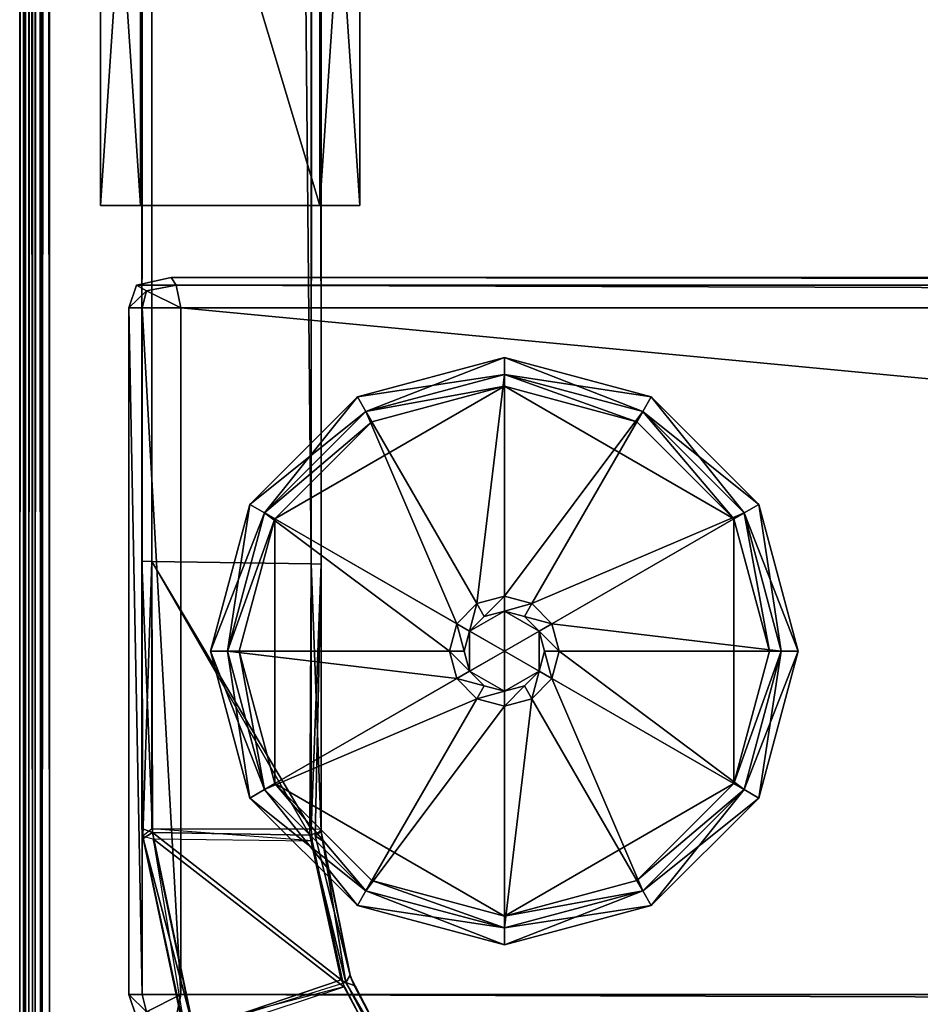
# Model space of a CAD drawing. Header units: inches. Extents: x -40 to 106, y -93 to 53.
# Tile 2 of 256: x -38.19 to -34.63, y -90.54 to -86.65. Entities that reach past the tile are written whole.
import ezdxf

# ---------------------------------------------------------------- set-up
doc = ezdxf.new("R2010")
doc.units = ezdxf.units.IN
doc.header["$MEASUREMENT"] = 0
doc.layers.add('A-FURN', color=7, linetype='Continuous')
doc.layers.add('CET Default', color=7, linetype='Continuous')
for name, color, linetype, true_color in [('CET color Black', 7, 'Continuous', 0x040000), ('CET color Burlywood3', 7, 'Continuous', 0xcfa978), ('CET color Grey71', 7, 'Continuous', 0xb5b6ba), ('CET color Grey76', 7, 'Continuous', 0xc2c5bf), ('CET color Grey96', 7, 'Continuous', 0xf5f5f5)]:
    doc.layers.add(name, color=color, linetype=linetype, true_color=true_color)

# ---------------------------------------------------------------- blocks, each defined once
blk = doc.blocks.new('*C81')
at = {"layer": 'CET color Grey71', "linetype": 'Continuous'}
mesh = blk.add_polyface(dxfattribs=at)
corners = [(-34.2159, -7.7494, 3.9943), (-34.2159, -10.1116, 3.9943), (-34.2159, -7.7494, 0.7869), (-34.2159, -10.1116, 0.7869), (-34.0584, -7.7494, 0.7869), (-34.0584, -10.1116, 0.7869), (-34.0584, -7.7494, 3.9943), (-34.0584, -10.1116, 3.9943), (-34.9246, -7.7494, 0.7869), (-34.9246, -10.1116, 0.7869), (-27.5571, 11.5815, 0.7869), (-27.5571, 11.424, 0), (-27.5571, 11.424, 0.7869), (-27.5571, 11.5815, 0), (-27.5571, 11.5815, 3.9943), (-27.5571, 11.424, 3.9943), (-27.5571, 10.7153, 0), (-27.5571, 10.5579, 0), (-27.5571, 10.5579, 0.7869), (-27.5571, 10.7153, 0.7869), (-27.5571, 10.7153, 3.9943), (-27.5571, 10.5579, 3.9943), (-29.9193, 11.5815, 0.7869), (-29.9193, 11.424, 0.7869), (-29.9193, 11.424, 0), (-29.9193, 11.5815, 0), (-29.9193, 11.5815, 3.9943), (-29.9193, 11.424, 3.9943), (-29.9193, 10.7153, 0), (-29.9193, 10.5579, 0.7869), (-29.9193, 10.5579, 0), (-29.9193, 10.7153, 0.7869), (-29.9193, 10.7153, 3.9943), (-29.9193, 10.5579, 3.9943), (30.0561, 11.5815, 0.7869), (30.0561, 11.424, 0), (30.0561, 11.424, 0.7869), (30.0561, 11.5815, 0), (30.0561, 11.5815, 3.9943), (30.0561, 11.424, 3.9943), (30.0561, 10.7153, 0), (30.0561, 10.5579, 0), (30.0561, 10.5579, 0.7869), (30.0561, 10.7153, 0.7869), (30.0561, 10.7153, 3.9943), (30.0561, 10.5579, 3.9943), (27.6939, 11.5815, 0.7869), (27.6939, 11.424, 0.7869), (27.6939, 11.424, 0), (27.6939, 11.5815, 0), (27.6939, 11.5815, 3.9943), (27.6939, 11.424, 3.9943), (27.6939, 10.7153, 0), (27.6939, 10.5579, 0.7869), (27.6939, 10.5579, 0), (27.6939, 10.7153, 0.7869), (27.6939, 10.7153, 3.9943), (27.6939, 10.5579, 3.9943), (-35.0821, 7.3965, 0.7869), (-34.9246, 7.3965, 0), (-34.9246, 7.3965, 0.7869), (-35.0821, 7.3965, 0), (-35.0821, 7.3965, 3.9943), (-34.9246, 7.3965, 3.9943), (-34.0584, 7.3965, 0.7869), (-34.2159, 7.3965, 0), (-34.0584, 7.3965, 0), (-34.2159, 7.3965, 0.7869), (-34.2159, 7.3965, 3.9943), (-34.0584, 7.3965, 3.9943), (-34.9246, 5.0343, 0.7869), (-34.9246, 5.0343, 0), (-35.0821, 5.0343, 0.7869), (-35.0821, 5.0343, 0), (-34.9246, 5.0343, 3.9943), (-35.0821, 5.0343, 3.9943), (-34.0584, 5.0343, 0.7869), (-34.0584, 5.0343, 0), (-34.2159, 5.0343, 0), (-34.2159, 5.0343, 0.7869), (-34.2159, 5.0343, 3.9943), (-34.0584, 5.0343, 3.9943), (-35.0821, -7.7494, 0.7869), (-34.9246, -7.7494, 0), (-35.0821, -7.7494, 0), (-35.0821, -7.7494, 3.9943), (-34.9246, -7.7494, 3.9943), (-34.2159, -7.7494, 0), (-34.0584, -7.7494, 0), (-34.9246, -10.1116, 0), (-35.0821, -10.1116, 0.7869), (-35.0821, -10.1116, 0), (-34.9246, -10.1116, 3.9943), (-35.0821, -10.1116, 3.9943), (-34.0584, -10.1116, 0), (-34.2159, -10.1116, 0)]
mesh.append_faces([[corners[k] for k in face] for face in [(10, 11, 12, 10), (16, 18, 19, 16), (22, 23, 24, 22), (31, 29, 28, 31), (34, 35, 36, 34), (40, 42, 43, 40), (46, 47, 48, 46), (55, 53, 52, 55), (58, 59, 60, 58), (67, 65, 64, 67), (70, 71, 72, 70), (76, 78, 79, 76), (82, 83, 8, 82), (2, 87, 4, 2), (9, 89, 90, 9), (5, 95, 3, 5)]], dxfattribs={"vtx0": -1, "vtx1": -1, "vtx2": -1, "vtx3": -1})
mesh.append_faces([[corners[k] for k in face] for face in [(4, 5, 6, 4), (12, 16, 19, 12), (32, 29, 31, 32), (29, 18, 30, 29), (36, 40, 43, 36), (56, 53, 55, 56), (53, 42, 54, 53), (63, 58, 60, 63), (80, 76, 79, 80), (79, 78, 70, 79), (58, 72, 61, 58), (64, 76, 69, 64), (86, 82, 8, 86), (1, 5, 3, 1), (3, 95, 9, 3), (82, 90, 84, 82)]], dxfattribs={"vtx0": -1, "vtx1": -1, "vtx3": -1})
mesh.append_faces([[corners[k] for k in face] for face in [(10, 12, 15, 10), (22, 27, 23, 22), (23, 28, 24, 23), (22, 13, 10, 22), (34, 36, 39, 34), (46, 51, 47, 46), (47, 52, 48, 47), (46, 37, 34, 46), (60, 59, 65, 60), (70, 78, 71, 70), (58, 75, 72, 58), (64, 77, 76, 64), (8, 83, 87, 8), (9, 95, 89, 9), (82, 93, 90, 82), (4, 94, 5, 4)]], dxfattribs={"vtx0": -1, "vtx2": -1, "vtx3": -1})
mesh.append_faces([[corners[k] for k in face] for face in [(2, 1, 3, 2), (6, 5, 7, 6), (7, 0, 6, 7), (3, 8, 2, 3), (20, 18, 21, 20), (22, 24, 25, 22), (28, 29, 30, 28), (11, 25, 24, 11), (14, 27, 26, 14), (26, 10, 14, 26), (15, 23, 27, 15), (17, 28, 30, 17), (32, 19, 20, 32), (21, 29, 33, 21), (20, 33, 32, 20), (12, 31, 23, 12), (44, 42, 45, 44), (46, 48, 49, 46), (52, 53, 54, 52), (35, 49, 48, 35), (38, 51, 50, 38), (50, 34, 38, 50), (39, 47, 51, 39), (41, 52, 54, 41), (56, 43, 44, 56), (45, 53, 57, 45), (44, 57, 56, 44), (36, 55, 47, 36), (64, 65, 66, 64), (68, 64, 69, 68), (72, 71, 73, 72), (74, 72, 75, 74), (61, 72, 73, 61), (59, 73, 71, 59), (74, 62, 63, 74), (63, 70, 74, 63), (66, 78, 77, 66), (67, 80, 79, 67), (69, 76, 81, 69), (81, 68, 69, 81), (79, 60, 67, 79), (4, 87, 88, 4), (0, 4, 6, 0), (90, 89, 91, 90), (92, 90, 93, 92), (84, 90, 91, 84), (83, 91, 89, 83), (92, 85, 86, 92), (86, 9, 92, 86), (88, 95, 94, 88)]], dxfattribs={"vtx0": -1, "vtx3": -1})
mesh.append_faces([[corners[k] for k in face] for face in [(0, 1, 2, 0), (13, 11, 10, 13), (14, 10, 15, 14), (26, 27, 22, 26), (13, 25, 11, 13), (15, 27, 14, 15), (16, 28, 17, 16), (21, 33, 20, 21), (19, 31, 12, 19), (37, 35, 34, 37), (38, 34, 39, 38), (50, 51, 46, 50), (37, 49, 35, 37), (39, 51, 38, 39), (40, 52, 41, 40), (45, 57, 44, 45), (43, 55, 36, 43), (62, 58, 63, 62), (81, 76, 80, 81), (62, 75, 58, 62), (60, 70, 63, 60), (66, 77, 64, 66), (68, 80, 67, 68), (85, 82, 86, 85), (7, 5, 1, 7), (85, 93, 82, 85), (8, 9, 86, 8), (88, 94, 4, 88)]], dxfattribs={"vtx1": -1})
mesh.append_faces([[corners[k] for k in face] for face in [(20, 19, 18, 20), (11, 16, 12, 11), (23, 31, 28, 23), (26, 22, 10, 26), (21, 18, 29, 21), (44, 43, 42, 44), (35, 40, 36, 35), (47, 55, 52, 47), (50, 46, 34, 50), (45, 42, 53, 45), (68, 67, 64, 68), (67, 60, 65, 67), (74, 70, 72, 74), (0, 2, 4, 0), (2, 8, 87, 2), (92, 9, 90, 92)]], dxfattribs={"vtx1": -1, "vtx2": -1})
mesh.append_faces([[corners[k] for k in face] for face in [(7, 1, 0, 7), (3, 9, 8, 3), (16, 17, 18, 16), (32, 33, 29, 32), (22, 25, 13, 22), (15, 12, 23, 15), (18, 17, 30, 18), (32, 31, 19, 32), (40, 41, 42, 40), (56, 57, 53, 56), (46, 49, 37, 46), (39, 36, 47, 39), (42, 41, 54, 42), (56, 55, 43, 56), (58, 61, 59, 58), (76, 77, 78, 76), (59, 61, 73, 59), (74, 75, 62, 74), (66, 65, 78, 66), (81, 80, 68, 81), (79, 70, 60, 79), (82, 84, 83, 82), (5, 94, 95, 5), (83, 84, 91, 83), (92, 93, 85, 92), (88, 87, 95, 88)]], dxfattribs={"vtx2": -1})
at = {"layer": 'CET color Grey76', "linetype": 'Continuous'}
mesh = blk.add_polyface(dxfattribs=at)
corners = [(-33.0031, 10.5803, 26.5333), (-32.9626, 10.5949, 1.5271), (-32.9626, 10.5949, 26.5333), (-32.4117, 10.7333, 1.5271), (-32.3859, 10.7099, 0.1427), (-31.3368, 10.7099, 0.1404), (-32.3943, 10.7099, 26.5333), (-31.3368, 10.7099, 1.5271), (-33.0031, 10.5803, 1.5271), (-32.383, 11.4185, 28.0117), (-32.4225, 11.4133, 26.5342), (-32.4225, 11.4133, 28.0117), (-32.3984, 11.3768, 28.0263), (-32.383, 11.4185, 26.5342), (-32.4093, 10.7552, 27.9433), (-32.3943, 10.7099, 27.9175), (-33.1787, 11.2132, 28.0261), (-32.9805, 10.6305, 27.9709), (-32.9917, 10.6127, 27.9124), (-33.176, 11.2545, 28.0117), (-33.176, 11.2545, 26.5342), (-31.3257, 11.4185, 26.5342), (-32.383, 11.4185, 1.5262), (-32.4225, 11.4133, 1.5262), (-31.3257, 11.4185, 1.5262), (-32.3836, 11.3788, 0.0051), (-32.3853, 10.7496, 0.0886), (-32.4309, 10.745, 0.0889), (-32.4126, 11.4155, 0.0487), (-32.431, 10.7054, 0.1429), (-33.2039, 11.2445, 0.0487), (-33.176, 11.2545, 1.5262), (-32.4234, 11.3736, 0.0052), (-33.0087, 10.6204, 0.0895), (-33.1644, 11.2176, 0.0053), (-32.9691, 10.5936, 0.1436), (-33.4565, 10.3407, 1.5271)]
mesh.append_faces([[corners[k] for k in face] for face in [(3, 4, 5, 3), (6, 3, 7, 6), (9, 10, 11, 9), (12, 13, 10, 12), (13, 12, 9, 13), (14, 15, 6, 14), (16, 17, 18, 16), (19, 10, 20, 19), (11, 10, 19, 11), (12, 16, 17, 12), (12, 17, 14, 12), (11, 19, 16, 11), (12, 11, 16, 12), (15, 2, 6, 15), (15, 18, 2, 15), (15, 14, 18, 15), (17, 18, 14, 17), (18, 0, 2, 18), (18, 0, 2, 18), (2, 1, 3, 2), (2, 3, 6, 2), (14, 6, 15, 14), (10, 22, 23, 10), (13, 22, 10, 13), (25, 26, 27, 25), (22, 28, 23, 22), (3, 29, 4, 3), (23, 30, 31, 23), (23, 28, 30, 23), (32, 33, 34, 32), (32, 27, 33, 32), (28, 32, 30, 28), (4, 26, 5, 4), (3, 1, 29, 3), (1, 35, 29, 1), (8, 35, 1, 8), (8, 36, 35, 8), (10, 23, 20, 10), (20, 23, 31, 20)]])
mesh.append_faces([[corners[k] for k in face] for face in [(9, 21, 13, 9)]], dxfattribs={"vtx0": -1, "vtx1": -1, "vtx3": -1})
mesh.append_faces([[corners[k] for k in face] for face in [(2, 8, 1, 2)]], dxfattribs={"vtx0": -1, "vtx2": -1, "vtx3": -1})
mesh.append_faces([[corners[k] for k in face] for face in [(13, 24, 22, 13)]], dxfattribs={"vtx0": -1, "vtx3": -1})
mesh.append_faces([[corners[k] for k in face] for face in [(0, 1, 2, 0), (0, 8, 2, 0)]], dxfattribs={"vtx1": -1, "vtx2": -1})
mesh = blk.add_polyface(dxfattribs=at)
corners = [(-32.4117, 10.7333, 1.5271), (-31.3368, 10.7099, 0.1404), (-31.3368, 10.7099, 1.5271), (-32.3943, 10.7099, 26.5333), (-31.3368, 10.7099, 26.5333), (-31.3257, 11.4185, 1.5262), (-31.3257, 11.4185, 0.0487), (-32.4126, 11.4155, 0.0487), (-32.383, 11.4185, 1.5262), (-31.3263, 11.3788, 0.005), (-32.3836, 11.3788, 0.0051), (33.8321, 10.7499, 0.0024), (-31.3361, 10.7496, 0.0865), (33.8321, 11.3785, 0), (33.8303, 10.7099, 0.0514), (33.8303, 10.7099, 1.5271), (33.8303, 10.7098, 26.5333), (33.8303, 11.4185, 1.5271), (33.8303, 11.4185, 0.0487), (33.8321, 11.3785, 28.0604), (-31.3257, 11.4185, 28.0117), (-31.3263, 11.3787, 28.0554), (33.8303, 11.4185, 28.0117), (-32.4093, 10.7552, 27.9433), (-31.3361, 10.7496, 27.9739), (-32.3984, 11.3768, 28.0263), (-32.3943, 10.7099, 27.9175), (-31.3368, 10.7099, 27.92), (34.4203, 11.4185, 27.8326), (33.8303, 11.4185, 26.5333), (-31.3257, 11.4185, 26.5342), (-32.383, 11.4185, 28.0117), (33.8321, 10.7498, 28.0579), (33.8303, 10.7098, 28.009), (-32.383, 11.4185, 26.5342), (-32.3853, 10.7496, 0.0886)]
mesh.append_faces([[corners[k] for k in face] for face in [(0, 1, 2, 0), (5, 6, 7, 5), (5, 7, 8, 5), (9, 10, 7, 9), (6, 9, 7, 6), (11, 12, 13, 11), (13, 12, 9, 13), (12, 11, 14, 12), (1, 12, 14, 1), (2, 1, 14, 2), (19, 20, 21, 19), (19, 22, 20, 19), (21, 23, 24, 21), (21, 25, 23, 21), (24, 26, 27, 24), (24, 23, 26, 24), (20, 31, 25, 20), (20, 25, 21, 20), (32, 19, 24, 32), (19, 21, 24, 19), (32, 27, 33, 32), (32, 24, 27, 32), (13, 9, 6, 13), (13, 6, 18, 13), (9, 12, 35, 9), (9, 35, 10, 9), (1, 35, 12, 1)]])
mesh.append_faces([[corners[k] for k in face] for face in [(4, 2, 15, 4), (20, 29, 30, 20), (34, 30, 5, 34), (30, 17, 5, 30), (30, 29, 17, 30)]], dxfattribs={"vtx0": -1, "vtx1": -1, "vtx2": -1, "vtx3": -1})
mesh.append_faces([[corners[k] for k in face] for face in [(4, 15, 16, 4), (20, 30, 31, 20), (22, 29, 20, 22)]], dxfattribs={"vtx0": -1, "vtx1": -1, "vtx3": -1})
mesh.append_faces([[corners[k] for k in face] for face in [(17, 6, 5, 17), (27, 3, 4, 27)]], dxfattribs={"vtx0": -1, "vtx2": -1, "vtx3": -1})
mesh.append_faces([[corners[k] for k in face] for face in [(33, 4, 16, 33)]], dxfattribs={"vtx0": -1, "vtx3": -1})
mesh.append_faces([[corners[k] for k in face] for face in [(3, 2, 4, 3)]], dxfattribs={"vtx1": -1})
mesh.append_faces([[corners[k] for k in face] for face in [(2, 14, 15, 2), (22, 28, 29, 22), (33, 27, 4, 33)]], dxfattribs={"vtx1": -1, "vtx2": -1})
mesh.append_faces([[corners[k] for k in face] for face in [(17, 18, 6, 17), (27, 26, 3, 27)]], dxfattribs={"vtx2": -1})
mesh = blk.add_polyface(dxfattribs=at)
corners = [(-33.4565, 10.3407, 26.5333), (-33.8463, 9.9589, 1.5271), (-33.4565, 10.3407, 1.5271), (-33.8463, 9.9589, 26.5333), (-33.176, 11.2545, 28.0117), (-33.2126, 11.2398, 26.5342), (-33.2126, 11.2398, 28.0117), (-33.1787, 11.2132, 28.0261), (-33.176, 11.2545, 26.5342), (-33.862, 10.8705, 28.0071), (-33.8578, 10.8989, 26.5342), (-33.8643, 10.8476, 28.0554), (-33.4823, 10.37, 27.9708), (-32.9805, 10.6305, 27.9709), (-32.9917, 10.6127, 27.9124), (-33.0031, 10.5803, 26.5333), (-33.4872, 10.3508, 27.9126), (-33.8902, 10.8751, 26.5342), (-34.3935, 10.3121, 28.0551), (-33.8805, 9.9782, 27.9717), (-33.879, 9.9591, 27.9133), (-34.1084, 9.475, 26.5333), (-34.1211, 9.4408, 27.9194), (-33.0031, 10.5803, 1.5271), (-33.176, 11.2545, 1.5262), (-33.2126, 11.2399, 1.5262), (-33.8578, 10.899, 1.5262), (-33.8902, 10.8751, 1.5262), (-33.2039, 11.2445, 0.0487), (-33.8865, 10.8788, 0.0487), (-33.2011, 11.2029, 0.0053), (-33.5063, 10.3523, 0.0895), (-33.8354, 10.8679, 0.005), (-33.0087, 10.6204, 0.0895), (-33.46, 10.3389, 0.1435), (-32.9691, 10.5936, 0.1436), (-33.8679, 10.844, 0.005), (-33.8805, 9.9782, 0.0886), (-34.3935, 10.3121, 0.0053), (-33.8495, 9.9557, 0.1427), (-34.1084, 9.475, 1.5271), (-34.1117, 9.4688, 0.1411)]
mesh.append_faces([[corners[k] for k in face] for face in [(4, 5, 6, 4), (7, 8, 5, 7), (8, 7, 4, 8), (9, 5, 10, 9), (6, 5, 9, 6), (7, 11, 12, 7), (13, 7, 12, 13), (7, 6, 11, 7), (14, 0, 15, 14), (16, 0, 14, 16), (9, 10, 17, 9), (11, 18, 19, 11), (12, 11, 19, 12), (16, 3, 0, 16), (20, 3, 16, 20), (20, 21, 3, 20), (20, 22, 21, 20), (8, 24, 25, 8), (8, 25, 5, 8), (4, 7, 5, 4), (10, 26, 27, 10), (10, 27, 17, 10), (24, 28, 25, 24), (25, 29, 26, 25), (25, 28, 29, 25), (30, 31, 32, 30), (33, 31, 30, 33), (30, 29, 28, 30), (2, 34, 35, 2), (26, 29, 27, 26), (36, 37, 38, 36), (31, 37, 36, 31), (2, 1, 34, 2), (1, 39, 34, 1), (1, 40, 39, 1), (39, 40, 41, 39), (3, 21, 40, 3), (1, 3, 40, 1), (10, 5, 25, 10), (10, 25, 26, 10)]])
mesh.append_faces([[corners[k] for k in face] for face in [(0, 1, 2, 0), (0, 23, 15, 0)]], dxfattribs={"vtx0": -1, "vtx3": -1})
mesh.append_faces([[corners[k] for k in face] for face in [(3, 1, 0, 3)]], dxfattribs={"vtx1": -1})
mesh.append_faces([[corners[k] for k in face] for face in [(0, 2, 23, 0)]], dxfattribs={"vtx2": -1})
blk = doc.blocks.new('*C85')
at = {"layer": 'CET Default', "linetype": 'Continuous', "rotation": 89.999997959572}
blk.add_blockref('*C81', (-26.2836, -57.4646, 28.5), dxfattribs=at)
blk = doc.blocks.new('*C42')
at = {"layer": 'CET color Black', "linetype": 'Continuous'}
mesh = blk.add_polyface(dxfattribs=at)
corners = [(-32.8276, 13.5905, 0.0709), (-33.2527, 13.1654, 0.0709), (-33.2527, 13.1654, 0.4094), (-32.8276, 13.5905, 0.4094), (-33.4083, 12.5847, 0.0709), (-33.4083, 12.5847, 0.4094), (-33.1947, 13.1319, 0.0039), (-32.7941, 13.5325, 0.0039), (-32.7706, 13.4919, 0.0039), (-33.1541, 13.1085, 0.0039), (-33.3413, 12.5847, 0.0039), (-33.2944, 12.5847, 0.0039), (-32.7706, 13.4919, 0.2937), (-33.1541, 13.1085, 0.2937), (-33.2944, 12.5847, 0.2937), (-32.2469, 12.5847, 0.2937), (-33.1947, 13.1319, 0.4764), (-33.3413, 12.5847, 0.4764), (-32.4639, 12.5847, 0.4764), (-32.4349, 12.6932, 0.4764), (-32.7941, 13.5325, 0.4764), (-33.6047, 14.0687, 1.1438), (-33.6947, 14.0387, 1.1438), (-33.6723, 13.9991, 1.2176), (-33.6047, 14.0164, 1.2425), (-33.7247, 13.9017, 1.1438), (-33.6947, 14.0387, 0.2795), (-33.7247, 13.9017, 0.2795), (-33.6949, 13.8814, 1.2338), (-33.6047, 13.8639, 1.2638), (-33.6047, 14.0687, 0.2795)]
mesh.append_faces([[corners[k] for k in face] for face in [(0, 7, 6, 0), (0, 6, 1, 0), (2, 16, 20, 2), (2, 20, 3, 2), (1, 6, 10, 1), (1, 10, 4, 1), (5, 17, 16, 5), (5, 16, 2, 5), (21, 22, 23, 21), (21, 23, 24, 21), (22, 25, 28, 22), (22, 28, 23, 22), (23, 28, 29, 23), (23, 29, 24, 23)]])
mesh.append_faces([[corners[k] for k in face] for face in [(14, 12, 15, 14)]], dxfattribs={"vtx0": -1, "vtx1": -1, "vtx2": -1, "vtx3": -1})
mesh.append_faces([[corners[k] for k in face] for face in [(6, 8, 9, 6), (10, 9, 11, 10), (16, 18, 19, 16)]], dxfattribs={"vtx0": -1, "vtx2": -1, "vtx3": -1})
mesh.append_faces([[corners[k] for k in face] for face in [(0, 2, 3, 0), (1, 5, 2, 1), (9, 12, 13, 9), (11, 13, 14, 11), (25, 26, 27, 25), (22, 30, 26, 22)]], dxfattribs={"vtx0": -1, "vtx3": -1})
mesh.append_faces([[corners[k] for k in face] for face in [(6, 7, 8, 6), (10, 6, 9, 10), (16, 17, 18, 16)]], dxfattribs={"vtx1": -1, "vtx2": -1})
mesh.append_faces([[corners[k] for k in face] for face in [(0, 1, 2, 0), (1, 4, 5, 1), (9, 8, 12, 9), (11, 9, 13, 11), (14, 13, 12, 14), (25, 22, 26, 25), (22, 21, 30, 22)]], dxfattribs={"vtx2": -1})
mesh = blk.add_polyface(dxfattribs=at)
corners = [(-31.6662, 13.5905, 0.0709), (-32.2469, 13.7461, 0.0709), (-32.2469, 13.7461, 0.4094), (-31.6662, 13.5905, 0.4094), (-32.2469, 13.6792, 0.0039), (-31.6997, 13.5325, 0.0039), (-31.7231, 13.4919, 0.0039), (-32.2469, 13.6322, 0.0039), (-31.3397, 13.1085, 0.2937), (-31.7231, 13.4919, 0.2937), (-32.2469, 13.6322, 0.2937), (-31.1994, 12.5847, 0.2937), (-32.2469, 12.5847, 0.2937), (-31.2991, 13.1319, 0.4764), (-32.1384, 12.7727, 0.4764), (-32.0589, 12.6932, 0.4764), (-31.6997, 13.5325, 0.4764), (-32.2469, 13.6792, 0.4764), (-32.2469, 12.8018, 0.4764), (-32.0298, 12.5847, 0.4764), (-32.0589, 12.6932, 0.3633), (-32.1384, 12.7727, 0.3633), (-32.2469, 12.8018, 0.3633), (-32.1676, 12.7221, 0.3633), (-32.1095, 12.664, 0.3633), (-32.2469, 12.7433, 0.3633), (-32.1676, 12.7221, 1.0669), (-32.1095, 12.664, 1.0669), (-32.2469, 12.7433, 1.0669), (-32.3262, 12.7221, 1.0669), (-32.2469, 12.5847, 1.0669), (-30.889, 14.0687, 0.2795), (-33.6047, 14.0687, 0.2795), (-33.6047, 14.0687, 1.1438), (-30.889, 14.0164, 1.2425), (-33.6047, 14.0164, 1.2425), (-33.6047, 13.8639, 1.2638), (-30.889, 14.0687, 1.1438)]
mesh.append_faces([[corners[k] for k in face] for face in [(16, 17, 18, 16), (16, 18, 14, 16), (20, 21, 23, 20), (20, 23, 24, 20), (21, 22, 25, 21), (21, 25, 23, 21), (24, 23, 26, 24), (24, 26, 27, 24), (23, 25, 28, 23), (23, 28, 26, 23), (0, 5, 4, 0), (0, 4, 1, 0), (2, 17, 16, 2), (2, 16, 3, 2)]])
mesh.append_faces([[corners[k] for k in face] for face in [(26, 29, 30, 26)]], dxfattribs={"vtx0": -1, "vtx1": -1, "vtx3": -1})
mesh.append_faces([[corners[k] for k in face] for face in [(9, 11, 12, 9), (13, 14, 15, 13)]], dxfattribs={"vtx0": -1, "vtx2": -1, "vtx3": -1})
mesh.append_faces([[corners[k] for k in face] for face in [(0, 2, 3, 0), (4, 6, 7, 4), (6, 8, 9, 6), (7, 9, 10, 7), (15, 21, 20, 15), (14, 22, 21, 14), (25, 29, 28, 25)]], dxfattribs={"vtx0": -1, "vtx3": -1})
mesh.append_faces([[corners[k] for k in face] for face in [(0, 1, 2, 0), (4, 5, 6, 4), (7, 6, 9, 7), (19, 15, 20, 19), (15, 14, 21, 15), (14, 18, 22, 14), (26, 28, 29, 26), (31, 32, 33, 31), (34, 35, 36, 34), (37, 33, 35, 37)]], dxfattribs={"vtx2": -1})
mesh = blk.add_polyface(dxfattribs=at)
corners = [(-31.0855, 12.5847, 0.0709), (-31.2411, 13.1654, 0.0709), (-31.2411, 13.1654, 0.4094), (-31.0855, 12.5847, 0.4094), (-31.6662, 13.5905, 0.0709), (-31.6662, 13.5905, 0.4094), (-31.2991, 13.1319, 0.0039), (-31.1524, 12.5847, 0.0039), (-31.1994, 12.5847, 0.0039), (-31.3397, 13.1085, 0.0039), (-31.6997, 13.5325, 0.0039), (-31.7231, 13.4919, 0.0039), (-31.1994, 12.5847, 0.2937), (-31.3397, 13.1085, 0.2937), (-31.7231, 13.4919, 0.2937), (-31.1524, 12.5847, 0.4764), (-31.2991, 13.1319, 0.4764), (-32.0589, 12.6932, 0.4764), (-31.6997, 13.5325, 0.4764), (-32.1384, 12.7727, 0.4764), (-30.889, 14.0687, 1.1438), (-30.889, 14.0164, 1.2425), (-30.8214, 13.9991, 1.2176), (-30.799, 14.0387, 1.1438), (-30.769, 13.9017, 1.1438), (-30.769, 13.9017, 0.2795), (-30.799, 14.0387, 0.2795), (-30.7989, 13.8814, 1.2338), (-30.889, 13.8639, 1.2638), (-30.889, 14.0687, 0.2795), (-33.6047, 14.0687, 1.1438), (-33.6047, 13.8639, 1.2638), (-33.6047, 14.0164, 1.2425)]
mesh.append_faces([[corners[k] for k in face] for face in [(0, 7, 6, 0), (0, 6, 1, 0), (2, 16, 15, 2), (2, 15, 3, 2), (1, 6, 10, 1), (1, 10, 4, 1), (5, 18, 16, 5), (5, 16, 2, 5), (20, 21, 22, 20), (20, 22, 23, 20), (23, 22, 27, 23), (23, 27, 24, 23), (22, 21, 28, 22), (22, 28, 27, 22)]])
mesh.append_faces([[corners[k] for k in face] for face in [(6, 8, 9, 6)]], dxfattribs={"vtx0": -1, "vtx2": -1, "vtx3": -1})
mesh.append_faces([[corners[k] for k in face] for face in [(0, 2, 3, 0), (1, 5, 2, 1), (10, 9, 11, 10), (9, 12, 13, 9), (24, 26, 23, 24), (23, 29, 20, 23), (29, 30, 20, 29), (21, 31, 28, 21), (20, 32, 21, 20)]], dxfattribs={"vtx0": -1, "vtx3": -1})
mesh.append_faces([[corners[k] for k in face] for face in [(6, 7, 8, 6), (10, 6, 9, 10), (15, 16, 17, 15)]], dxfattribs={"vtx1": -1, "vtx2": -1})
mesh.append_faces([[corners[k] for k in face] for face in [(0, 1, 2, 0), (1, 4, 5, 1), (9, 8, 12, 9), (11, 9, 13, 11), (14, 13, 12, 14), (16, 18, 19, 16), (24, 25, 26, 24), (23, 26, 29, 23)]], dxfattribs={"vtx2": -1})
mesh = blk.add_polyface(dxfattribs=at)
corners = [(-31.6662, -12.4556, 0.0709), (-32.2469, -12.3, 0.0709), (-32.2469, -12.3, 0.4094), (-31.6662, -12.4556, 0.4094), (-32.8276, -12.4556, 0.0709), (-32.8276, -12.4556, 0.4094), (-33.2527, -12.8807, 0.4094), (-31.6997, -12.5136, 0.0039), (-31.3397, -12.9377, 0.0039), (-31.7231, -12.5543, 0.0039), (-32.2469, -12.367, 0.0039), (-32.2469, -12.4139, 0.0039), (-32.7941, -12.5136, 0.0039), (-32.7706, -12.5543, 0.0039), (-31.3397, -12.9377, 0.2937), (-31.7231, -12.5543, 0.2937), (-32.2469, -12.4139, 0.2937), (-32.7706, -12.5543, 0.2937), (-31.6997, -12.5136, 0.4764), (-32.2469, -12.367, 0.4764), (-32.2469, -13.2444, 0.4764), (-32.7941, -12.5136, 0.4764), (-32.3554, -13.2735, 0.4764), (-31.2991, -12.9142, 0.4764), (-33.1947, -12.9142, 0.0039), (-30.769, -14.7643, 0.2795), (-30.769, 13.9017, 0.2795), (-30.769, 13.9017, 1.1438), (-30.769, -14.7643, 1.1438), (-33.6949, -14.744, 1.2338), (-33.6047, -14.7265, 1.2638), (-33.6047, 13.8639, 1.2638), (-33.6949, 13.8814, 1.2338), (-33.7247, -14.7643, 1.1438), (-33.7247, 13.9017, 1.1438), (-30.889, 13.8639, 1.2638), (-30.889, -14.7265, 1.2638)]
mesh.append_faces([[corners[k] for k in face] for face in [(17, 16, 15, 17), (18, 19, 20, 18), (3, 18, 23, 3), (0, 7, 10, 0), (0, 10, 1, 0), (2, 19, 18, 2), (2, 18, 3, 2), (1, 10, 12, 1), (1, 12, 4, 1), (5, 21, 19, 5), (5, 19, 2, 5), (4, 12, 24, 4), (33, 29, 32, 33), (33, 32, 34, 33)]])
mesh.append_faces([[corners[k] for k in face] for face in [(12, 11, 13, 12)]], dxfattribs={"vtx0": -1, "vtx2": -1, "vtx3": -1})
mesh.append_faces([[corners[k] for k in face] for face in [(0, 2, 3, 0), (1, 5, 2, 1), (4, 6, 5, 4), (7, 8, 9, 7), (10, 9, 11, 10), (9, 14, 15, 9), (11, 15, 16, 11), (13, 16, 17, 13), (25, 27, 28, 25), (29, 31, 32, 29), (35, 30, 36, 35)]], dxfattribs={"vtx0": -1, "vtx3": -1})
mesh.append_faces([[corners[k] for k in face] for face in [(19, 21, 22, 19)]], dxfattribs={"vtx1": -1, "vtx2": -1})
mesh.append_faces([[corners[k] for k in face] for face in [(0, 1, 2, 0), (1, 4, 5, 1), (10, 7, 9, 10), (12, 10, 11, 12), (11, 9, 15, 11), (13, 11, 16, 13), (25, 26, 27, 25), (29, 30, 31, 29)]], dxfattribs={"vtx2": -1})
mesh = blk.add_polyface(dxfattribs=at)
corners = [(-32.8276, 11.5789, 0.0709), (-32.2469, 11.4233, 0.0709), (-32.2469, 11.4233, 0.4094), (-32.8276, 11.5789, 0.4094), (-31.6662, 11.5789, 0.0709), (-31.6662, 11.5789, 0.4094), (-31.2411, 12.004, 0.4094), (-32.7941, 11.6369, 0.0039), (-33.1541, 12.061, 0.0039), (-32.7706, 11.6775, 0.0039), (-32.2469, 11.4903, 0.0039), (-32.2469, 11.5372, 0.0039), (-31.6997, 11.6369, 0.0039), (-31.7231, 11.6775, 0.0039), (-33.1541, 12.061, 0.2937), (-32.7706, 11.6775, 0.2937), (-32.2469, 11.5372, 0.2937), (-31.7231, 11.6775, 0.2937), (-32.2469, 11.4903, 0.4764), (-31.6997, 11.6369, 0.4764), (-32.1384, 12.3967, 0.4764), (-32.7941, 11.6369, 0.4764), (-33.1947, 12.0375, 0.4764), (-31.2991, 12.0375, 0.0039), (-30.769, 13.9017, 1.1438), (-30.7989, 13.8814, 1.2338), (-30.7989, -14.744, 1.2338), (-30.769, -14.7643, 1.1438), (-30.889, 13.8639, 1.2638), (-30.889, -14.7265, 1.2638), (-33.7247, 13.9017, 0.2795), (-33.7247, -14.7643, 0.2795), (-33.7247, -14.7643, 1.1438), (-33.7247, 13.9017, 1.1438), (-33.6047, 13.8639, 1.2638), (-33.6047, -14.7265, 1.2638)]
mesh.append_faces([[corners[k] for k in face] for face in [(17, 16, 15, 17), (18, 19, 20, 18), (3, 21, 22, 3), (0, 7, 10, 0), (0, 10, 1, 0), (2, 18, 21, 2), (2, 21, 3, 2), (1, 10, 12, 1), (1, 12, 4, 1), (5, 19, 18, 5), (5, 18, 2, 5), (4, 12, 23, 4), (24, 25, 26, 24), (24, 26, 27, 24), (30, 31, 32, 30), (30, 32, 33, 30)]])
mesh.append_faces([[corners[k] for k in face] for face in [(7, 8, 9, 7)]], dxfattribs={"vtx0": -1, "vtx2": -1, "vtx3": -1})
mesh.append_faces([[corners[k] for k in face] for face in [(0, 2, 3, 0), (1, 5, 2, 1), (4, 6, 5, 4), (10, 9, 11, 10), (12, 11, 13, 12), (9, 14, 15, 9), (11, 15, 16, 11), (13, 16, 17, 13), (25, 29, 26, 25)]], dxfattribs={"vtx0": -1, "vtx3": -1})
mesh.append_faces([[corners[k] for k in face] for face in [(10, 7, 9, 10)]], dxfattribs={"vtx1": -1, "vtx2": -1})
mesh.append_faces([[corners[k] for k in face] for face in [(0, 1, 2, 0), (1, 4, 5, 1), (12, 10, 11, 12), (11, 9, 15, 11), (13, 11, 16, 13), (25, 28, 29, 25), (28, 34, 35, 28)]], dxfattribs={"vtx2": -1})
mesh = blk.add_polyface(dxfattribs=at)
corners = [(-32.2469, 13.7461, 0.0709), (-32.8276, 13.5905, 0.0709), (-32.8276, 13.5905, 0.4094), (-32.2469, 13.7461, 0.4094), (-32.7941, 13.5325, 0.0039), (-32.2469, 13.6792, 0.0039), (-32.2469, 13.6322, 0.0039), (-32.7706, 13.4919, 0.0039), (-32.2469, 13.6322, 0.2937), (-32.7706, 13.4919, 0.2937), (-31.7231, 13.4919, 0.2937), (-32.2469, 12.5847, 0.2937), (-32.2469, 13.6792, 0.4764), (-32.7941, 13.5325, 0.4764), (-32.3554, 12.7727, 0.4764), (-32.2469, 12.8018, 0.4764), (-33.1947, 13.1319, 0.4764), (-32.4349, 12.6932, 0.4764), (-32.3554, 12.7727, 0.3633), (-32.2469, 12.8018, 0.3633), (-32.4349, 12.6932, 0.3633), (-32.4639, 12.5847, 0.4764), (-32.4639, 12.5847, 0.3633), (-32.3262, 12.7221, 0.3633), (-32.2469, 12.7433, 0.3633), (-32.3842, 12.664, 0.3633), (-32.4055, 12.5847, 0.3633), (-32.3262, 12.7221, 1.0669), (-32.3842, 12.664, 1.0669), (-32.4055, 12.5847, 1.0669), (-32.2469, 12.5847, 1.0669)]
mesh.append_faces([[corners[k] for k in face] for face in [(9, 8, 10, 9), (0, 5, 4, 0), (0, 4, 1, 0), (2, 13, 12, 2), (2, 12, 3, 2)]])
mesh.append_faces([[corners[k] for k in face] for face in [(27, 29, 30, 27)]], dxfattribs={"vtx0": -1, "vtx1": -1, "vtx2": -1, "vtx3": -1})
mesh.append_faces([[corners[k] for k in face] for face in [(4, 6, 7, 4), (13, 17, 14, 13), (18, 25, 23, 18), (20, 26, 25, 20)]], dxfattribs={"vtx0": -1, "vtx2": -1, "vtx3": -1})
mesh.append_faces([[corners[k] for k in face] for face in [(0, 2, 3, 0), (7, 8, 9, 7), (12, 14, 15, 12), (15, 18, 19, 15), (14, 20, 18, 14), (17, 22, 20, 17), (19, 23, 24, 19), (23, 28, 27, 23), (25, 29, 28, 25)]], dxfattribs={"vtx0": -1, "vtx3": -1})
mesh.append_faces([[corners[k] for k in face] for face in [(9, 10, 11, 9), (12, 13, 14, 12), (13, 16, 17, 13), (19, 18, 23, 19), (18, 20, 25, 18), (20, 22, 26, 20)]], dxfattribs={"vtx1": -1, "vtx2": -1})
mesh.append_faces([[corners[k] for k in face] for face in [(0, 1, 2, 0), (4, 5, 6, 4), (7, 6, 8, 7), (15, 14, 18, 15), (14, 17, 20, 14), (17, 21, 22, 17), (24, 23, 27, 24), (23, 25, 28, 23), (27, 28, 29, 27)]], dxfattribs={"vtx2": -1})
mesh = blk.add_polyface(dxfattribs=at)
corners = [(-31.1524, 12.5847, 0.0039), (-31.2991, 12.0375, 0.0039), (-31.3397, 12.061, 0.0039), (-31.1994, 12.5847, 0.0039), (-31.3397, 12.061, 0.2937), (-31.1994, 12.5847, 0.2937), (-31.7231, 11.6775, 0.2937), (-32.2469, 12.5847, 0.2937), (-31.1524, 12.5847, 0.4764), (-32.0589, 12.6932, 0.4764), (-32.0298, 12.5847, 0.4764), (-31.2991, 12.0375, 0.4764), (-32.0589, 12.6932, 0.3633), (-32.0298, 12.5847, 0.3633), (-32.2469, 12.3677, 0.4764), (-32.1384, 12.3967, 0.4764), (-32.1384, 12.3967, 0.3633), (-32.2469, 12.3677, 0.3633), (-32.0589, 12.4762, 0.4764), (-32.0589, 12.4762, 0.3633), (-32.1095, 12.664, 0.3633), (-32.0883, 12.5847, 0.3633), (-32.1676, 12.4474, 0.3633), (-32.1095, 12.5054, 0.3633), (-32.1095, 12.664, 1.0669), (-32.0883, 12.5847, 1.0669), (-32.2469, 12.4261, 0.3633), (-32.1676, 12.4474, 1.0669), (-32.1095, 12.5054, 1.0669), (-32.1676, 12.7221, 1.0669), (-32.2469, 12.5847, 1.0669), (-31.0855, 12.5847, 0.4094), (-31.2411, 12.004, 0.4094)]
mesh.append_faces([[corners[k] for k in face] for face in [(17, 16, 22, 17), (16, 23, 22, 16), (26, 22, 27, 26), (22, 23, 28, 22), (22, 28, 27, 22), (25, 24, 29, 25), (25, 29, 30, 25), (27, 28, 25, 27), (27, 25, 30, 27), (31, 8, 11, 31), (31, 11, 32, 31)]])
mesh.append_faces([[corners[k] for k in face] for face in [(5, 6, 7, 5)]], dxfattribs={"vtx0": -1, "vtx1": -1, "vtx3": -1})
mesh.append_faces([[corners[k] for k in face] for face in [(0, 2, 3, 0), (8, 9, 10, 8), (13, 20, 21, 13), (19, 21, 23, 19)]], dxfattribs={"vtx0": -1, "vtx2": -1, "vtx3": -1})
mesh.append_faces([[corners[k] for k in face] for face in [(3, 4, 5, 3), (10, 12, 13, 10), (14, 16, 17, 14), (15, 19, 16, 15), (18, 13, 19, 18), (21, 24, 25, 21), (23, 25, 28, 23)]], dxfattribs={"vtx0": -1, "vtx3": -1})
mesh.append_faces([[corners[k] for k in face] for face in [(16, 19, 23, 16)]], dxfattribs={"vtx1": -1})
mesh.append_faces([[corners[k] for k in face] for face in [(0, 1, 2, 0), (11, 8, 10, 11), (19, 13, 21, 19)]], dxfattribs={"vtx1": -1, "vtx2": -1})
mesh.append_faces([[corners[k] for k in face] for face in [(3, 2, 4, 3), (14, 15, 16, 14), (15, 18, 19, 15), (18, 10, 13, 18), (13, 12, 20, 13), (21, 20, 24, 21), (23, 21, 25, 23)]], dxfattribs={"vtx2": -1})
mesh = blk.add_polyface(dxfattribs=at)
corners = [(-33.4083, 12.5847, 0.0709), (-33.2527, 12.004, 0.0709), (-33.2527, 12.004, 0.4094), (-33.4083, 12.5847, 0.4094), (-33.1947, 12.0375, 0.0039), (-33.3413, 12.5847, 0.0039), (-33.2944, 12.5847, 0.0039), (-33.1541, 12.061, 0.0039), (-33.2944, 12.5847, 0.2937), (-33.3413, 12.5847, 0.4764), (-33.1947, 12.0375, 0.4764), (-32.4349, 12.4762, 0.4764), (-32.4639, 12.5847, 0.4764), (-32.4349, 12.4762, 0.3633), (-32.4639, 12.5847, 0.3633), (-32.3554, 12.3967, 0.4764), (-32.3554, 12.3967, 0.3633), (-32.2469, 12.3677, 0.4764), (-32.2469, 12.3677, 0.3633), (-32.3842, 12.5054, 0.3633), (-32.4055, 12.5847, 0.3633), (-32.3262, 12.4474, 0.3633), (-32.2469, 12.4261, 0.3633), (-32.1676, 12.4474, 0.3633), (-32.3842, 12.664, 0.3633), (-32.4055, 12.5847, 1.0669), (-32.3842, 12.5054, 1.0669), (-32.3262, 12.4474, 1.0669), (-32.2469, 12.4261, 1.0669), (-32.1676, 12.4474, 1.0669), (-32.2469, 12.5847, 1.0669)]
mesh.append_faces([[corners[k] for k in face] for face in [(22, 29, 28, 22), (0, 5, 4, 0), (0, 4, 1, 0), (2, 9, 3, 2)]])
mesh.append_faces([[corners[k] for k in face] for face in [(25, 27, 30, 25)]], dxfattribs={"vtx0": -1, "vtx1": -1, "vtx2": -1, "vtx3": -1})
mesh.append_faces([[corners[k] for k in face] for face in [(9, 11, 12, 9), (14, 19, 20, 14), (13, 21, 19, 13), (16, 22, 21, 16), (27, 29, 30, 27)]], dxfattribs={"vtx0": -1, "vtx2": -1, "vtx3": -1})
mesh.append_faces([[corners[k] for k in face] for face in [(0, 2, 3, 0), (12, 13, 14, 12), (11, 16, 13, 11), (15, 18, 16, 15), (20, 26, 25, 20), (19, 27, 26, 19), (21, 28, 27, 21)]], dxfattribs={"vtx0": -1, "vtx3": -1})
mesh.append_faces([[corners[k] for k in face] for face in [(4, 5, 6, 4), (9, 10, 11, 9), (14, 13, 19, 14), (13, 16, 21, 13), (16, 18, 22, 16)]], dxfattribs={"vtx1": -1, "vtx2": -1})
mesh.append_faces([[corners[k] for k in face] for face in [(0, 1, 2, 0), (7, 6, 8, 7), (12, 11, 13, 12), (11, 15, 16, 11), (15, 17, 18, 15), (18, 23, 22, 18), (24, 20, 25, 24), (20, 19, 26, 20), (19, 21, 27, 19), (21, 22, 28, 21), (25, 26, 27, 25), (27, 28, 29, 27)]], dxfattribs={"vtx2": -1})
mesh = blk.add_polyface(dxfattribs=at)
corners = [(-33.2527, 12.004, 0.0709), (-32.8276, 11.5789, 0.0709), (-32.8276, 11.5789, 0.4094), (-33.2527, 12.004, 0.4094), (-31.6662, 11.5789, 0.0709), (-31.2411, 12.004, 0.0709), (-31.2411, 12.004, 0.4094), (-31.0855, 12.5847, 0.0709), (-31.0855, 12.5847, 0.4094), (-33.1947, 12.0375, 0.0039), (-33.2944, 12.5847, 0.0039), (-33.1541, 12.061, 0.0039), (-32.7941, 11.6369, 0.0039), (-31.2991, 12.0375, 0.0039), (-31.6997, 11.6369, 0.0039), (-31.7231, 11.6775, 0.0039), (-31.3397, 12.061, 0.0039), (-33.2944, 12.5847, 0.2937), (-33.1541, 12.061, 0.2937), (-32.7706, 11.6775, 0.0039), (-31.7231, 11.6775, 0.2937), (-31.3397, 12.061, 0.2937), (-32.7706, 11.6775, 0.2937), (-32.2469, 12.5847, 0.2937), (-31.1994, 12.5847, 0.2937), (-33.1947, 12.0375, 0.4764), (-32.7941, 11.6369, 0.4764), (-32.3554, 12.3967, 0.4764), (-32.4349, 12.4762, 0.4764), (-32.2469, 11.4903, 0.4764), (-32.2469, 12.3677, 0.4764), (-32.1384, 12.3967, 0.4764), (-31.6997, 11.6369, 0.4764), (-31.2991, 12.0375, 0.4764), (-32.0589, 12.4762, 0.4764), (-32.0298, 12.5847, 0.4764), (-33.3413, 12.5847, 0.4764), (-31.6662, 11.5789, 0.4094), (-31.1524, 12.5847, 0.0039)]
mesh.append_faces([[corners[k] for k in face] for face in [(29, 31, 30, 29), (3, 25, 36, 3), (0, 9, 12, 0), (0, 12, 1, 0), (2, 25, 3, 2), (4, 13, 5, 4), (6, 33, 32, 6), (6, 32, 37, 6), (5, 13, 38, 5), (5, 38, 7, 5)]])
mesh.append_faces([[corners[k] for k in face] for face in [(22, 17, 23, 22)]], dxfattribs={"vtx0": -1, "vtx1": -1, "vtx2": -1, "vtx3": -1})
mesh.append_faces([[corners[k] for k in face] for face in [(9, 10, 11, 9), (13, 15, 16, 13), (25, 27, 28, 25), (26, 30, 27, 26), (33, 35, 34, 33)]], dxfattribs={"vtx0": -1, "vtx2": -1, "vtx3": -1})
mesh.append_faces([[corners[k] for k in face] for face in [(0, 2, 3, 0), (5, 8, 6, 5), (11, 17, 18, 11), (16, 20, 21, 16), (32, 34, 31, 32)]], dxfattribs={"vtx0": -1, "vtx3": -1})
mesh.append_faces([[corners[k] for k in face] for face in [(12, 9, 11, 12), (20, 22, 23, 20), (25, 26, 27, 25), (32, 33, 34, 32)]], dxfattribs={"vtx1": -1, "vtx2": -1})
mesh.append_faces([[corners[k] for k in face] for face in [(0, 1, 2, 0), (4, 5, 6, 4), (5, 7, 8, 5), (13, 14, 15, 13), (19, 11, 18, 19), (16, 15, 20, 16), (22, 18, 17, 22), (24, 21, 20, 24), (26, 29, 30, 26)]], dxfattribs={"vtx2": -1})
at = {"layer": 'CET color Burlywood3', "linetype": 'Continuous'}
mesh = blk.add_polyface(dxfattribs=at)
corners = [(-35, 14.5, 28.42), (35, 14.5, 28.42), (35, 14.5, 27.5957), (-35, 14.5, 27.5957), (34.9845, 14.4845, 27.5702), (-34.9845, 14.4845, 27.5702), (34.9639, 14.4639, 27.5485), (-34.9639, 14.4639, 27.5485), (34.9392, 14.4392, 27.5317), (-34.9392, 14.4392, 27.5317), (34.9114, 14.4114, 27.5206), (-34.9114, 14.4114, 27.5206), (34.8819, 14.3819, 27.5157), (-34.8819, 14.3819, 27.5157), (34.8819, 14.3819, 28.5), (-34.8819, 14.3819, 28.5), (34.9171, 14.4171, 28.4899), (-34.9171, 14.4171, 28.4899), (34.9495, 14.4495, 28.4726), (-34.9495, 14.4495, 28.4726), (34.9775, 14.4775, 28.449), (-34.9775, 14.4775, 28.449)]
mesh.append_faces([[corners[k] for k in face] for face in [(0, 2, 3, 0), (3, 4, 5, 3), (5, 6, 7, 5), (7, 8, 9, 7), (9, 10, 11, 9), (11, 12, 13, 11), (13, 14, 15, 13), (15, 16, 17, 15), (17, 18, 19, 17), (19, 20, 21, 19), (21, 1, 0, 21)]], dxfattribs={"vtx0": -1, "vtx3": -1})
mesh.append_faces([[corners[k] for k in face] for face in [(0, 1, 2, 0), (3, 2, 4, 3), (5, 4, 6, 5), (7, 6, 8, 7), (9, 8, 10, 9), (11, 10, 12, 11), (13, 12, 14, 13), (15, 14, 16, 15), (17, 16, 18, 17), (19, 18, 20, 19), (21, 20, 1, 21)]], dxfattribs={"vtx2": -1})
at = {"layer": 'CET color Grey96', "linetype": 'Continuous'}
mesh = blk.add_polyface(dxfattribs=at)
corners = [(-34.8819, -14.3819, 28.5), (34.8819, -14.3819, 28.5), (34.8819, 14.3819, 28.5), (-34.8819, 14.3819, 28.5)]
mesh.append_faces([[corners[k] for k in face] for face in [(0, 2, 3, 0)]], dxfattribs={"vtx0": -1, "vtx3": -1})
mesh.append_faces([[corners[k] for k in face] for face in [(0, 1, 2, 0)]], dxfattribs={"vtx2": -1})
mesh = blk.add_polyface(dxfattribs=at)
corners = [(-34.8819, -14.3819, 27.5157), (34.8819, 14.3819, 27.5157), (34.8819, -14.3819, 27.5157), (-34.8819, 14.3819, 27.5157)]
mesh.append_faces([[corners[k] for k in face] for face in [(0, 1, 2, 0)]], dxfattribs={"vtx0": -1, "vtx3": -1})
mesh.append_faces([[corners[k] for k in face] for face in [(0, 3, 1, 0)]], dxfattribs={"vtx2": -1})
blk = doc.blocks.new('*C40')
at = {"layer": 'A-FURN', "linetype": 'Continuous', "rotation": 89.99999998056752}
blk.add_blockref('*C42', (-23.685, -56.899, 0), dxfattribs=at)

msp = doc.modelspace()

# ---------------------------------------------------------------- block references
at = {"layer": 'A-FURN', "linetype": 'Continuous'}
msp.add_blockref('*C40', (0, 0), dxfattribs=at)
at = {"layer": 'CET Default', "linetype": 'Continuous'}
msp.add_blockref('*C85', (0, 0), dxfattribs=at)

doc.saveas('drawing.dxf')
